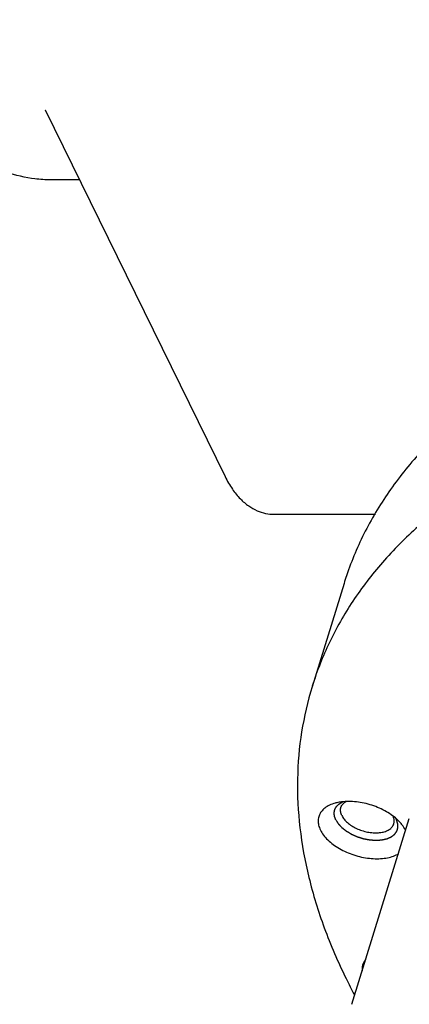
# Model space of a CAD drawing. Header units: millimetres. Extents: x 0 to 594, y 0 to 420.
# Tile 146 of 256: x 516 to 519, y 233 to 240. Entities that reach past the tile are written whole.
import ezdxf

# ---------------------------------------------------------------- set-up
doc = ezdxf.new("R2010")
doc.units = ezdxf.units.MM
doc.header["$LTSCALE"] = 32.67
doc.layers.get('0').update_dxf_attribs({"linetype": 'CONTINUOUS'})

msp = doc.modelspace()

# ---------------------------------------------------------------- linework, layer by layer
at = {"color": 7, "linetype": 'CONTINUOUS'}
for p, q in [((516.33104, 239.61527), (517.69729, 236.83114)), ((516.33122, 239.61491), (516.33111, 239.61513)), ((516.59182, 239.08386), (516.37423, 239.08386)), ((518.07049, 236.54591), (518.83897, 236.54591)), ((518.5996, 236.0205), (518.35754, 235.23717)), ((518.65938, 232.82694), (519.0951, 234.23693))]:
    msp.add_line(p, q, dxfattribs=at)
for points, knots in [([(516.37423, 239.08389), (516.33413, 239.08389), (516.21965, 239.09083), (516.03061, 239.13577), (515.81366, 239.23695), (515.60225, 239.38509), (515.3975, 239.57859), (515.20049, 239.81591), (515.01239, 240.09533), (514.8344, 240.41488), (514.66776, 240.77231), (514.51364, 241.16506), (514.37316, 241.5903), (514.24736, 242.04491), (514.13716, 242.5256), (514.04338, 243.02881), (513.96673, 243.55087), (513.90776, 244.08792), (513.86692, 244.636), (513.84452, 245.19107), (513.84071, 245.74905), (513.85554, 246.3058), (513.88888, 246.85723), (513.9405, 247.39927), (514.00999, 247.92791), (514.09686, 248.43927), (514.20045, 248.92959), (514.31999, 249.39526), (514.4546, 249.83287), (514.60328, 250.23923), (514.76495, 250.6114), (514.93845, 250.94671), (515.12257, 251.24275), (515.31609, 251.49747), (515.51781, 251.70905), (515.72663, 251.87589), (515.94146, 251.99643), (516.15821, 252.06809), (516.30415, 252.08385), (516.37424, 252.08386)], [0, 0, 0, 0, 0.0080714, 0.0230393, 0.0388889, 0.0560644, 0.0748821, 0.0955409, 0.1181439, 0.1427191, 0.1692364, 0.1976206, 0.2277602, 0.2595144, 0.2927183, 0.3271877, 0.3627223, 0.3991093, 0.436126, 0.4735427, 0.5111255, 0.5486383, 0.5858463, 0.6225177, 0.6584265, 0.6933556, 0.7270992, 0.7594661, 0.7902831, 0.819399, 0.8466895, 0.8720636, 0.8954714, 0.9169156, 0.9364664, 0.9542808, 0.970625, 0.9858911, 1, 1, 1, 1]), ([(532.67322, 233.80614), (532.60685, 233.94138), (532.4563, 234.21177), (532.18801, 234.60424), (531.87368, 234.99081), (531.51563, 235.36873), (531.1164, 235.73534), (530.67884, 236.08807), (530.20608, 236.4244), (529.70149, 236.74194), (529.1687, 237.03842), (528.61151, 237.31172), (528.03391, 237.55988), (527.44004, 237.78113), (526.83416, 237.97388), (526.22063, 238.13674), (525.60382, 238.26855), (524.98817, 238.36837), (524.37809, 238.43547), (523.77795, 238.46938), (523.19203, 238.46985), (522.62453, 238.43687), (522.07948, 238.37068), (521.56078, 238.27171), (521.0721, 238.14065), (520.61692, 237.97838), (520.19847, 237.78598), (519.81974, 237.56471), (519.4835, 237.31601), (519.19226, 237.04151), (518.94834, 236.74305), (518.75376, 236.42274), (518.64962, 236.17625), (518.60575, 236.04038), (518.59962, 236.02054)], [0, 0, 0, 0, 0.0272551, 0.0558884, 0.0859128, 0.117302, 0.1499961, 0.1839068, 0.2189215, 0.2549079, 0.2917168, 0.3291861, 0.3671436, 0.4054097, 0.4438005, 0.4821301, 0.5202136, 0.5578697, 0.5949232, 0.6312083, 0.666571, 0.7008729, 0.7339942, 0.7658378, 0.7963336, 0.8254432, 0.8531654, 0.8795418, 0.9046626, 0.9286707, 0.9517639, 0.9741918, 0.9962466, 1, 1, 1, 1]), ([(532.43115, 233.02282), (532.36657, 233.15441), (532.22055, 233.41752), (531.96118, 233.79985), (531.65806, 234.17673), (531.31328, 234.54561), (530.92918, 234.90405), (530.50836, 235.24964), (530.05367, 235.58006), (529.56819, 235.89307), (529.05522, 236.18655), (528.51824, 236.45852), (527.96089, 236.70712), (527.38697, 236.93067), (526.80038, 237.12765), (526.2051, 237.29672), (525.60518, 237.43673), (525.00471, 237.54672), (524.40776, 237.62595), (523.81839, 237.67388), (523.24059, 237.69019), (522.6783, 237.67475), (522.1353, 237.62767), (521.61528, 237.54925), (521.12173, 237.44001), (520.658, 237.30065), (520.22719, 237.13206), (519.83223, 236.93531), (519.4758, 236.71161), (519.16038, 236.46235), (518.88824, 236.1891), (518.66143, 235.89362), (518.48176, 235.57793), (518.39361, 235.3535), (518.35801, 235.23869), (518.35754, 235.23718)], [0, 0, 0, 0, 0.0265205, 0.0543469, 0.0834925, 0.1139352, 0.1456225, 0.1784756, 0.2123937, 0.2472574, 0.2829318, 0.3192698, 0.3561143, 0.3933013, 0.4306618, 0.4680247, 0.5052185, 0.5420744, 0.578428, 0.6141222, 0.6490095, 0.6829546, 0.7158377, 0.7475574, 0.7780343, 0.8072151, 0.8350769, 0.8616319, 0.8869327, 0.9110768, 0.9342103, 0.9565281, 0.9782706, 0.9997135, 1, 1, 1, 1]), ([(517.69729, 236.83114), (517.71334, 236.79844), (517.74734, 236.73868), (517.80782, 236.66341), (517.87203, 236.60834), (517.93759, 236.57161), (518.00378, 236.55053), (518.04852, 236.54591), (518.07049, 236.54591)], [0, 0, 0, 0, 0.2206009, 0.4148102, 0.581946, 0.72982, 0.8669169, 1, 1, 1, 1]), ([(518.35754, 235.23718), (518.32299, 235.12538), (518.26921, 234.8937), (518.23824, 234.53357), (518.25746, 234.16188), (518.32666, 233.78288), (518.44515, 233.39925), (518.55371, 233.1482), (518.61524, 233.02282)], [0, 0, 0, 0, 0.1536403, 0.3114818, 0.4734517, 0.6413035, 0.816463, 1, 1, 1, 1]), ([(518.54474, 234.35667), (518.54055, 234.35568), (518.52152, 234.3508), (518.4899, 234.33935), (518.45384, 234.31771), (518.42631, 234.29056), (518.40854, 234.25854), (518.40153, 234.2229), (518.40545, 234.1853), (518.41453, 234.16103), (518.42043, 234.14901)], [0, 0, 0, 0, 0.0452431, 0.2061561, 0.3515298, 0.4837429, 0.6077349, 0.7304896, 0.8593351, 1, 1, 1, 1]), ([(519.02347, 234.20875), (519.01887, 234.21378), (519.00172, 234.23139), (518.96831, 234.25939), (518.92091, 234.2902), (518.86821, 234.3168), (518.81177, 234.3384), (518.75329, 234.35437), (518.69449, 234.36422), (518.63712, 234.36766), (518.58719, 234.36483), (518.55692, 234.35954), (518.54474, 234.35667)], [0, 0, 0, 0, 0.0392273, 0.1413669, 0.2502827, 0.3641266, 0.480717, 0.5977003, 0.7126985, 0.8234568, 0.9279985, 1, 1, 1, 1]), ([(518.57607, 234.32067), (518.57766, 234.32581), (518.58346, 234.33896), (518.59689, 234.35439), (518.60896, 234.363), (518.61401, 234.36606)], [0, 0, 0, 0, 0.2662302, 0.7065446, 1, 1, 1, 1]), ([(518.58327, 234.25867), (518.57907, 234.26724), (518.57289, 234.28465), (518.57241, 234.3063), (518.57516, 234.31775), (518.57607, 234.32067)], [0, 0, 0, 0, 0.4493826, 0.8568864, 1, 1, 1, 1]), ([(518.58327, 234.25867), (518.58801, 234.249), (518.60079, 234.2298), (518.62627, 234.20407), (518.65809, 234.1807), (518.69493, 234.16066), (518.73524, 234.14478), (518.77731, 234.13374), (518.81935, 234.128), (518.8596, 234.1278), (518.89639, 234.13318), (518.92823, 234.14396), (518.95384, 234.15991), (518.96992, 234.17838), (518.97572, 234.19154), (518.97732, 234.19668)], [0, 0, 0, 0, 0.0696957, 0.1477589, 0.2332313, 0.3242425, 0.4183558, 0.5128498, 0.6049691, 0.6921732, 0.7724056, 0.8444185, 0.9081902, 0.9654055, 1, 1, 1, 1]), ([(518.97732, 234.19668), (518.97822, 234.19959), (518.98097, 234.21105), (518.98051, 234.23162), (518.97501, 234.24808), (518.97147, 234.25581)], [0, 0, 0, 0, 0.1505969, 0.5794085, 1, 1, 1, 1]), ([(519.06517, 234.14901), (519.05864, 234.16231), (519.04553, 234.18302), (519.02989, 234.20172), (519.02347, 234.20875)], [0, 0, 0, 0, 0.6089538, 1, 1, 1, 1]), ([(518.42043, 234.14901), (518.42696, 234.1357), (518.44375, 234.1092), (518.47657, 234.07275), (518.51729, 234.03863), (518.5647, 234.00782), (518.6174, 233.98122), (518.67383, 233.95961), (518.73232, 233.94365), (518.79111, 233.9338), (518.84848, 233.93035), (518.90272, 233.93342), (518.95227, 233.94294), (518.98868, 233.95612), (519.00789, 233.96641), (519.01339, 233.96971)], [0, 0, 0, 0, 0.0661591, 0.1390521, 0.2182284, 0.3026575, 0.3909067, 0.481285, 0.5719678, 0.6611119, 0.7469692, 0.8280075, 0.9030466, 0.9714233, 1, 1, 1, 1]), ([(518.76393, 233.1674), (518.76265, 233.16585), (518.75406, 233.15498), (518.7415, 233.13235), (518.73582, 233.10348), (518.73616, 233.08625), (518.7366, 233.08078)], [0, 0, 0, 0, 0.0648227, 0.4459613, 0.8232962, 1, 1, 1, 1])]:
    msp.add_open_spline(points, degree=3, knots=knots, dxfattribs=at)
at = {"color": 2, "linetype": 'CONTINUOUS'}
for points, knots in [([(518.53674, 234.22734, 38.36839), (518.53613, 234.22906, 38.37048), (518.53489, 234.2325, 38.37467), (518.53335, 234.2368, 38.3799), (518.53212, 234.24024, 38.38408), (518.53119, 234.24282, 38.38722), (518.53027, 234.2454, 38.39036), (518.52934, 234.24798, 38.3935), (518.52857, 234.25013, 38.39612), (518.52803, 234.25163, 38.39795), (518.52773, 234.25249, 38.39899), (518.52749, 234.25314, 38.39978), (518.5273, 234.25368, 38.40043), (518.52715, 234.25411, 38.40096), (518.52705, 234.25438, 38.40128), (518.52697, 234.25459, 38.40154), (518.52693, 234.25472, 38.40171), (518.52688, 234.25483, 38.40184), (518.52687, 234.25494, 38.40197), (518.52686, 234.25512, 38.40222), (518.52683, 234.25538, 38.40256), (518.5268, 234.2558, 38.40312), (518.52675, 234.25632, 38.40381), (518.52668, 234.25715, 38.40492), (518.52659, 234.25819, 38.40631), (518.52649, 234.25944, 38.40797), (518.52634, 234.26111, 38.41019), (518.52617, 234.26319, 38.41296), (518.52595, 234.26569, 38.41629), (518.52574, 234.26818, 38.41962), (518.52553, 234.27068, 38.42295), (518.52531, 234.27318, 38.42628), (518.52514, 234.27526, 38.42905), (518.52499, 234.27693, 38.43127), (518.52489, 234.27818, 38.43293), (518.5248, 234.27922, 38.43432), (518.52473, 234.28005, 38.43543), (518.52468, 234.28057, 38.43612), (518.52465, 234.28099, 38.43668), (518.52463, 234.28125, 38.43702), (518.52461, 234.28143, 38.43727), (518.5246, 234.28153, 38.43741), (518.52463, 234.28163, 38.43755), (518.52465, 234.28175, 38.43773), (518.5247, 234.28195, 38.43801), (518.52475, 234.28219, 38.43837), (518.52483, 234.28258, 38.43893), (518.52494, 234.28307, 38.43964), (518.52507, 234.28365, 38.4405), (518.52523, 234.28443, 38.44164), (518.52553, 234.2858, 38.44363), (518.52595, 234.28774, 38.44647), (518.52645, 234.29008, 38.44988), (518.52696, 234.29242, 38.45329), (518.52746, 234.29476, 38.45671), (518.52797, 234.29709, 38.46012), (518.52839, 234.29904, 38.46296), (518.52873, 234.3006, 38.46524), (518.52898, 234.30177, 38.46694), (518.52923, 234.30294, 38.46865), (518.52944, 234.30391, 38.47007), (518.52961, 234.30469, 38.47121), (518.52972, 234.30518, 38.47192), (518.5298, 234.30557, 38.47249), (518.52986, 234.30586, 38.47291), (518.52992, 234.30611, 38.47327), (518.52995, 234.30628, 38.47352), (518.52998, 234.30637, 38.47366), (518.52998, 234.30645, 38.47377), (518.53003, 234.30651, 38.47387), (518.53008, 234.3066, 38.47401), (518.53017, 234.30675, 38.47426), (518.53029, 234.30697, 38.47461), (518.53044, 234.30724, 38.47504), (518.53064, 234.30759, 38.4756), (518.5309, 234.30802, 38.47631), (518.5313, 234.30873, 38.47744), (518.5318, 234.3096, 38.47885), (518.5324, 234.31065, 38.48054), (518.53301, 234.3117, 38.48224), (518.53381, 234.31311, 38.4845), (518.53482, 234.31486, 38.48732), (518.53603, 234.31696, 38.49071), (518.53723, 234.31907, 38.4941), (518.53844, 234.32117, 38.49748), (518.53965, 234.32327, 38.50087), (518.54066, 234.32503, 38.5037), (518.54136, 234.32625, 38.50567), (518.54176, 234.32695, 38.5068), (518.54206, 234.32748, 38.50765), (518.54232, 234.32792, 38.50836), (518.54252, 234.32827, 38.50892), (518.54264, 234.32849, 38.50927), (518.54274, 234.32866, 38.50956), (518.54281, 234.32877, 38.50973), (518.54285, 234.32886, 38.50987), (518.54293, 234.32894, 38.51001), (518.54307, 234.32907, 38.51025), (518.54326, 234.32926, 38.51059), (518.54357, 234.32956, 38.51113), (518.54396, 234.32993, 38.51181), (518.54458, 234.33054, 38.51289), (518.54536, 234.33129, 38.51425), (518.5463, 234.33219, 38.51588), (518.54755, 234.33339, 38.51805), (518.54911, 234.33489, 38.52077), (518.55098, 234.33669, 38.52402), (518.55285, 234.3385, 38.52728), (518.55472, 234.3403, 38.53054), (518.55659, 234.3421, 38.5338), (518.55815, 234.3436, 38.53651), (518.5594, 234.34481, 38.53868), (518.56034, 234.34571, 38.54031), (518.56112, 234.34646, 38.54167), (518.56174, 234.34706, 38.54275), (518.56213, 234.34743, 38.54343), (518.56244, 234.34774, 38.54398), (518.56264, 234.34792, 38.54431), (518.56277, 234.34806, 38.54455), (518.56286, 234.34813, 38.54469), (518.56297, 234.34819, 38.54481), (518.5631, 234.34826, 38.54498), (518.56331, 234.34839, 38.54523), (518.56357, 234.34854, 38.54555), (518.56399, 234.34878, 38.54607), (518.56452, 234.34909, 38.54671), (518.56515, 234.34946, 38.54748), (518.566, 234.34995, 38.54851), (518.56748, 234.35081, 38.55031), (518.56959, 234.35203, 38.55288), (518.57212, 234.3535, 38.55596), (518.57466, 234.35497, 38.55904), (518.57719, 234.35644, 38.56212), (518.58057, 234.3584, 38.56623), (518.58479, 234.36085, 38.57137), (518.58817, 234.36281, 38.57548), (518.58986, 234.36379, 38.57754)], [0, 0, 0, 0, 0.03125, 0.0625, 0.078125, 0.09375, 0.109375, 0.125, 0.140625, 0.1484375, 0.1523438, 0.15625, 0.1601562, 0.1621094, 0.1640625, 0.1650391, 0.1660156, 0.1665039, 0.1669922, 0.1679688, 0.1699219, 0.171875, 0.1757812, 0.1796875, 0.1875, 0.1953125, 0.203125, 0.21875, 0.234375, 0.25, 0.265625, 0.28125, 0.296875, 0.3046875, 0.3125, 0.3203125, 0.3242188, 0.328125, 0.3300781, 0.3320312, 0.3330078, 0.3334961, 0.3339844, 0.3349609, 0.3359375, 0.3378906, 0.3398438, 0.34375, 0.3476562, 0.3515625, 0.359375, 0.375, 0.390625, 0.40625, 0.421875, 0.4375, 0.453125, 0.4609375, 0.46875, 0.4765625, 0.484375, 0.4882812, 0.4921875, 0.4941406, 0.4960938, 0.4980469, 0.4990234, 0.4995117, 0.5, 0.5004883, 0.5009766, 0.5019531, 0.5039062, 0.5058594, 0.5078125, 0.5117188, 0.515625, 0.5234375, 0.53125, 0.5390625, 0.546875, 0.5625, 0.578125, 0.59375, 0.609375, 0.625, 0.640625, 0.6484375, 0.6523438, 0.65625, 0.6601562, 0.6621094, 0.6640625, 0.6650391, 0.6660156, 0.6665039, 0.6669922, 0.6679688, 0.6699219, 0.671875, 0.6757812, 0.6796875, 0.6875, 0.6953125, 0.703125, 0.71875, 0.734375, 0.75, 0.765625, 0.78125, 0.796875, 0.8046875, 0.8125, 0.8203125, 0.8242188, 0.828125, 0.8300781, 0.8320312, 0.8330078, 0.8334961, 0.8339844, 0.8349609, 0.8359375, 0.8378906, 0.8398438, 0.84375, 0.8476562, 0.8515625, 0.859375, 0.875, 0.890625, 0.90625, 0.921875, 0.9375, 0.96875, 1, 1, 1, 1]), ([(518.53674, 234.22734, 38.36839), (518.53834, 234.22482, 38.36563), (518.54074, 234.22105, 38.36148), (518.54394, 234.21602, 38.35595), (518.54634, 234.21225, 38.3518), (518.54834, 234.2091, 38.34834), (518.54994, 234.20659, 38.34558), (518.55114, 234.2047, 38.34351), (518.55214, 234.20313, 38.34178), (518.55294, 234.20187, 38.3404), (518.55354, 234.20093, 38.33936), (518.55414, 234.19999, 38.33832), (518.55464, 234.1992, 38.33746), (518.55504, 234.19857, 38.33677), (518.55529, 234.19818, 38.33633), (518.55549, 234.19786, 38.33599), (518.55564, 234.19763, 38.33573), (518.55576, 234.19743, 38.33551), (518.55587, 234.19727, 38.33534), (518.55593, 234.19715, 38.33521), (518.55605, 234.19704, 38.3351), (518.55619, 234.19689, 38.33495), (518.55637, 234.1967, 38.33477), (518.55658, 234.19647, 38.33455), (518.55686, 234.19617, 38.33426), (518.55722, 234.19579, 38.33389), (518.55779, 234.19519, 38.3333), (518.55849, 234.19443, 38.33257), (518.55935, 234.19353, 38.33168), (518.5602, 234.19262, 38.3308), (518.56133, 234.19141, 38.32963), (518.56275, 234.1899, 38.32816), (518.56445, 234.18808, 38.3264), (518.56672, 234.18566, 38.32404), (518.56956, 234.18264, 38.32111), (518.5724, 234.17961, 38.31817), (518.57467, 234.17719, 38.31582), (518.57637, 234.17538, 38.31405), (518.57779, 234.17387, 38.31259), (518.57892, 234.17266, 38.31141), (518.57977, 234.17175, 38.31053), (518.58062, 234.17084, 38.30965), (518.58133, 234.17009, 38.30891), (518.5819, 234.16948, 38.30832), (518.58226, 234.1691, 38.30796), (518.58254, 234.1688, 38.30766), (518.58275, 234.16857, 38.30744), (518.58293, 234.16838, 38.30726), (518.58307, 234.16823, 38.30711), (518.58317, 234.16812, 38.307), (518.58331, 234.16802, 38.30692), (518.58349, 234.16788, 38.3068), (518.58371, 234.1677, 38.30666), (518.58398, 234.16749, 38.30648), (518.58434, 234.16721, 38.30625), (518.58478, 234.16687, 38.30596), (518.5855, 234.16631, 38.3055), (518.58639, 234.16561, 38.30492), (518.58746, 234.16477, 38.30423), (518.58853, 234.16394, 38.30354), (518.58995, 234.16282, 38.30262), (518.59174, 234.16143, 38.30146), (518.59388, 234.15975, 38.30008), (518.59673, 234.15752, 38.29823), (518.6003, 234.15473, 38.29592), (518.60386, 234.15194, 38.29361), (518.60672, 234.14971, 38.29177), (518.60886, 234.14804, 38.29038), (518.61064, 234.14664, 38.28923), (518.61207, 234.14553, 38.2883), (518.61314, 234.14469, 38.28761), (518.61421, 234.14385, 38.28692), (518.6151, 234.14315, 38.28634), (518.61581, 234.1426, 38.28588), (518.61626, 234.14225, 38.28559), (518.61662, 234.14197, 38.28536), (518.61688, 234.14176, 38.28519), (518.61711, 234.14159, 38.28504), (518.61726, 234.14146, 38.28494), (518.61735, 234.14139, 38.28488), (518.61741, 234.14134, 38.28484), (518.6175, 234.1413, 38.28481), (518.6176, 234.14123, 38.28477), (518.61779, 234.14112, 38.2847), (518.61805, 234.14097, 38.2846), (518.61837, 234.14078, 38.28448), (518.6188, 234.14053, 38.28432), (518.61933, 234.14022, 38.28411), (518.62017, 234.13972, 38.28379), (518.62123, 234.1391, 38.28339), (518.6225, 234.13836, 38.28291), (518.62378, 234.13761, 38.28242), (518.62547, 234.13661, 38.28178), (518.62759, 234.13537, 38.28097), (518.63013, 234.13388, 38.28), (518.63353, 234.13189, 38.27871), (518.63776, 234.1294, 38.2771), (518.642, 234.12691, 38.27549), (518.64539, 234.12492, 38.2742), (518.64794, 234.12343, 38.27323), (518.65006, 234.12218, 38.27243), (518.65175, 234.12119, 38.27178), (518.65302, 234.12044, 38.2713), (518.6543, 234.11969, 38.27081), (518.65536, 234.11907, 38.27041), (518.6562, 234.11857, 38.27009), (518.65673, 234.11826, 38.26989), (518.65716, 234.11801, 38.26973), (518.65747, 234.11783, 38.2696), (518.65774, 234.11767, 38.2695), (518.65792, 234.11756, 38.26943), (518.65803, 234.1175, 38.26939), (518.65811, 234.11745, 38.26936), (518.6582, 234.11742, 38.26935), (518.65831, 234.11737, 38.26933), (518.65851, 234.11728, 38.26929), (518.6588, 234.11715, 38.26924), (518.65915, 234.117, 38.26918), (518.65961, 234.1168, 38.2691), (518.66018, 234.11655, 38.269), (518.6611, 234.11615, 38.26884), (518.66225, 234.11565, 38.26864), (518.66363, 234.11505, 38.2684), (518.66501, 234.11445, 38.26817), (518.66685, 234.11364, 38.26785), (518.66915, 234.11264, 38.26745), (518.67191, 234.11144, 38.26697), (518.6756, 234.10983, 38.26633), (518.6802, 234.10783, 38.26553), (518.6848, 234.10582, 38.26473), (518.68848, 234.10422, 38.2641), (518.69124, 234.10302, 38.26362), (518.69354, 234.10201, 38.26322), (518.69538, 234.10121, 38.2629), (518.69676, 234.10061, 38.26266), (518.69814, 234.10001, 38.26242), (518.69929, 234.09951, 38.26222), (518.70021, 234.09911, 38.26206), (518.70079, 234.09885, 38.26196), (518.70125, 234.09865, 38.26188), (518.70159, 234.0985, 38.26182), (518.70188, 234.09838, 38.26177), (518.70211, 234.09828, 38.26173), (518.70228, 234.0982, 38.26169), (518.70247, 234.09815, 38.2617), (518.70271, 234.09807, 38.2617), (518.70301, 234.09798, 38.2617), (518.70338, 234.09787, 38.2617), (518.70386, 234.09772, 38.2617), (518.70447, 234.09753, 38.26171), (518.70544, 234.09723, 38.26171), (518.70666, 234.09686, 38.26171), (518.70811, 234.09641, 38.26171), (518.70957, 234.09596, 38.26172), (518.71151, 234.09537, 38.26172), (518.71394, 234.09462, 38.26173), (518.71686, 234.09372, 38.26174), (518.72075, 234.09253, 38.26174), (518.7256, 234.09104, 38.26176), (518.73046, 234.08954, 38.26177), (518.73435, 234.08835, 38.26178), (518.73726, 234.08745, 38.26178), (518.73969, 234.08671, 38.26179), (518.74164, 234.08611, 38.26179), (518.74309, 234.08566, 38.2618), (518.74455, 234.08521, 38.2618), (518.74577, 234.08484, 38.2618), (518.74674, 234.08454, 38.26181), (518.74734, 234.08436, 38.26181), (518.74783, 234.08421, 38.26181), (518.74819, 234.0841, 38.26181), (518.7485, 234.084, 38.26181), (518.74874, 234.08393, 38.26181), (518.74892, 234.08386, 38.2618), (518.74911, 234.08384, 38.26184), (518.74935, 234.08379, 38.26188), (518.74966, 234.08373, 38.26193), (518.75003, 234.08366, 38.262), (518.75053, 234.08357, 38.26208), (518.75114, 234.08346, 38.26218), (518.75213, 234.08327, 38.26234), (518.75336, 234.08304, 38.26255), (518.75484, 234.08276, 38.2628), (518.75632, 234.08249, 38.26304), (518.75829, 234.08212, 38.26337), (518.76076, 234.08165, 38.26378), (518.76371, 234.0811, 38.26427), (518.76766, 234.08036, 38.26493), (518.77259, 234.07944, 38.26575), (518.77752, 234.07851, 38.26657), (518.78146, 234.07777, 38.26723), (518.78442, 234.07722, 38.26772), (518.78688, 234.07676, 38.26813), (518.78886, 234.07639, 38.26846), (518.79033, 234.07611, 38.2687), (518.79181, 234.07583, 38.26895), (518.79305, 234.0756, 38.26916), (518.79403, 234.07542, 38.26932), (518.79465, 234.0753, 38.26942), (518.79514, 234.07521, 38.2695), (518.79551, 234.07514, 38.26957), (518.79582, 234.07508, 38.26962), (518.79604, 234.07504, 38.26965), (518.79616, 234.07502, 38.26967), (518.79625, 234.075, 38.26968), (518.79634, 234.075, 38.26972), (518.79647, 234.07499, 38.26976), (518.79668, 234.07498, 38.26983), (518.79699, 234.07496, 38.26993), (518.79735, 234.07493, 38.27006), (518.79784, 234.0749, 38.27022), (518.79845, 234.07486, 38.27042), (518.79943, 234.0748, 38.27075), (518.80066, 234.07472, 38.27116), (518.80213, 234.07462, 38.27165), (518.8036, 234.07452, 38.27214), (518.80556, 234.0744, 38.27279), (518.80801, 234.07424, 38.27361), (518.81094, 234.07405, 38.27459), (518.81486, 234.07379, 38.2759), (518.81976, 234.07347, 38.27753), (518.82466, 234.07315, 38.27916), (518.82858, 234.0729, 38.28047), (518.83151, 234.0727, 38.28145), (518.83396, 234.07254, 38.28227), (518.83592, 234.07242, 38.28292), (518.83739, 234.07232, 38.28341), (518.83886, 234.07222, 38.2839), (518.84009, 234.07215, 38.28431), (518.84107, 234.07208, 38.28464), (518.84168, 234.07204, 38.28484), (518.84217, 234.07201, 38.28501), (518.84253, 234.07199, 38.28513), (518.84284, 234.07197, 38.28523), (518.84306, 234.07195, 38.2853), (518.84318, 234.07194, 38.28534), (518.84327, 234.07193, 38.28537), (518.84335, 234.07194, 38.28542), (518.84347, 234.07195, 38.28547), (518.84366, 234.07196, 38.28558), (518.84395, 234.07198, 38.28572), (518.84428, 234.07201, 38.2859), (518.84473, 234.07204, 38.28613), (518.8453, 234.07208, 38.28642), (518.8462, 234.07214, 38.28689), (518.84733, 234.07221, 38.28747), (518.84868, 234.07231, 38.28817), (518.85003, 234.0724, 38.28886), (518.85183, 234.07252, 38.2898), (518.85409, 234.07268, 38.29096), (518.85679, 234.07286, 38.29236), (518.8604, 234.07311, 38.29422), (518.86491, 234.07342, 38.29655), (518.86941, 234.07373, 38.29887), (518.87302, 234.07397, 38.30073), (518.87572, 234.07416, 38.30213), (518.87798, 234.07431, 38.3033), (518.87978, 234.07443, 38.30423), (518.88113, 234.07453, 38.30492), (518.88249, 234.07462, 38.30562), (518.88361, 234.0747, 38.3062), (518.88451, 234.07476, 38.30667), (518.88508, 234.0748, 38.30696), (518.88553, 234.07483, 38.30719), (518.88587, 234.07485, 38.30737), (518.88615, 234.07487, 38.30751), (518.88637, 234.07489, 38.30763), (518.88655, 234.07489, 38.30771), (518.88669, 234.07493, 38.30783), (518.8869, 234.07498, 38.30798), (518.88715, 234.07503, 38.30816), (518.88745, 234.0751, 38.30838), (518.88785, 234.07519, 38.30868), (518.88836, 234.07531, 38.30905), (518.88916, 234.07549, 38.30964), (518.89017, 234.07572, 38.31038), (518.89138, 234.07599, 38.31126), (518.89259, 234.07627, 38.31215), (518.89421, 234.07663, 38.31333), (518.89622, 234.07709, 38.31481), (518.89864, 234.07764, 38.31658), (518.90187, 234.07837, 38.31894), (518.9059, 234.07928, 38.3219), (518.90994, 234.08019, 38.32485), (518.91316, 234.08092, 38.32722), (518.91558, 234.08147, 38.32899), (518.9176, 234.08193, 38.33047), (518.91921, 234.08229, 38.33165), (518.92042, 234.08257, 38.33254), (518.92163, 234.08284, 38.33342), (518.92264, 234.08307, 38.33416), (518.92345, 234.08325, 38.33475), (518.92395, 234.08337, 38.33512), (518.92435, 234.08346, 38.33542), (518.92466, 234.08353, 38.33564), (518.92491, 234.08358, 38.33582), (518.92511, 234.08363, 38.33597), (518.92527, 234.08366, 38.33608), (518.92539, 234.08372, 38.33621), (518.92556, 234.08379, 38.33638), (518.92577, 234.08389, 38.3366), (518.92603, 234.084, 38.33686), (518.92637, 234.08415, 38.33721), (518.92679, 234.08433, 38.33764), (518.92748, 234.08463, 38.33834), (518.92833, 234.085, 38.3392), (518.92935, 234.08544, 38.34024), (518.93037, 234.08589, 38.34129), (518.93173, 234.08648, 38.34267), (518.93344, 234.08722, 38.34441), (518.93548, 234.08811, 38.34649), (518.9382, 234.0893, 38.34926), (518.94161, 234.09078, 38.35273), (518.94501, 234.09227, 38.3562), (518.94774, 234.09345, 38.35898), (518.94978, 234.09434, 38.36106), (518.95148, 234.09508, 38.36279), (518.95285, 234.09568, 38.36418), (518.95387, 234.09612, 38.36522), (518.95489, 234.09657, 38.36626), (518.95574, 234.09694, 38.36713), (518.95642, 234.09723, 38.36782), (518.95685, 234.09742, 38.36826), (518.95719, 234.09757, 38.3686), (518.95744, 234.09768, 38.36886), (518.95766, 234.09777, 38.36908), (518.95781, 234.09784, 38.36923), (518.95789, 234.09787, 38.36932), (518.95796, 234.0979, 38.36938), (518.958, 234.09794, 38.36946), (518.95807, 234.09799, 38.36956), (518.95819, 234.09808, 38.36973), (518.95836, 234.09821, 38.36997), (518.95856, 234.09836, 38.37027), (518.95883, 234.09856, 38.37066), (518.95916, 234.09882, 38.37115), (518.9597, 234.09923, 38.37193), (518.96037, 234.09973, 38.37291), (518.96118, 234.10035, 38.37409), (518.96199, 234.10096, 38.37527), (518.96306, 234.10177, 38.37684), (518.9644, 234.10279, 38.3788), (518.96602, 234.10401, 38.38115), (518.96817, 234.10564, 38.38429), (518.97085, 234.10768, 38.38821), (518.97354, 234.10971, 38.39214), (518.97569, 234.11134, 38.39527), (518.9773, 234.11257, 38.39763), (518.97865, 234.11358, 38.39959), (518.97972, 234.1144, 38.40116), (518.98053, 234.11501, 38.40234), (518.98134, 234.11562, 38.40351), (518.98201, 234.11613, 38.40449), (518.98255, 234.11654, 38.40528), (518.98288, 234.11679, 38.40577), (518.98315, 234.117, 38.40616), (518.98335, 234.11715, 38.40645), (518.98352, 234.11728, 38.4067), (518.98364, 234.11736, 38.40687), (518.9837, 234.11742, 38.40697), (518.98376, 234.11745, 38.40704), (518.98379, 234.1175, 38.40712), (518.98383, 234.11756, 38.40722), (518.98391, 234.11767, 38.4074), (518.98402, 234.11782, 38.40766), (518.98415, 234.118, 38.40796), (518.98433, 234.11825, 38.40837), (518.98455, 234.11855, 38.40888), (518.98491, 234.11904, 38.4097), (518.98535, 234.11965, 38.41072), (518.98588, 234.12038, 38.41195), (518.98641, 234.12112, 38.41318), (518.98712, 234.12209, 38.41481), (518.98801, 234.12331, 38.41686), (518.98907, 234.12478, 38.41931), (518.99049, 234.12673, 38.42258), (518.99227, 234.12917, 38.42667), (518.99404, 234.13161, 38.43076), (518.99546, 234.13357, 38.43404), (518.99652, 234.13503, 38.43649), (518.99741, 234.13625, 38.43853), (518.99812, 234.13723, 38.44017), (518.99865, 234.13796, 38.4414), (518.99918, 234.13869, 38.44262), (518.99963, 234.1393, 38.44365), (518.99998, 234.13979, 38.44446), (519.0002, 234.1401, 38.44498), (519.00038, 234.14034, 38.44538), (519.00051, 234.14052, 38.44569), (519.00063, 234.14068, 38.44595), (519.00071, 234.1408, 38.44615), (519.00079, 234.14089, 38.4463), (519.00081, 234.141, 38.44646), (519.00085, 234.14113, 38.44667), (519.00091, 234.14131, 38.44693), (519.00097, 234.14152, 38.44724), (519.00105, 234.1418, 38.44766), (519.00116, 234.14214, 38.44818), (519.00133, 234.1427, 38.44901), (519.00154, 234.1434, 38.45006), (519.00179, 234.14423, 38.45131), (519.00205, 234.14507, 38.45256), (519.00239, 234.14618, 38.45422), (519.00281, 234.14757, 38.45631), (519.00332, 234.14924, 38.45881), (519.00399, 234.15147, 38.46214), (519.00484, 234.15425, 38.46631), (519.00568, 234.15704, 38.47047), (519.00636, 234.15927, 38.47381), (519.00687, 234.16094, 38.47631), (519.00729, 234.16233, 38.47839), (519.00763, 234.16344, 38.48006), (519.00788, 234.16428, 38.48131), (519.00814, 234.16511, 38.48256), (519.00835, 234.16581, 38.4836), (519.00852, 234.16637, 38.48443), (519.00862, 234.16671, 38.48495), (519.00871, 234.16699, 38.48537), (519.00877, 234.1672, 38.48568), (519.00883, 234.16738, 38.48594), (519.00886, 234.16752, 38.48615), (519.00891, 234.16762, 38.48631), (519.00889, 234.16773, 38.48646), (519.00889, 234.16788, 38.48667), (519.00888, 234.16807, 38.48692), (519.00887, 234.1683, 38.48723), (519.00886, 234.1686, 38.48764), (519.00885, 234.16898, 38.48815), (519.00882, 234.16958, 38.48896), (519.0088, 234.17034, 38.48998), (519.00876, 234.17125, 38.49121), (519.00873, 234.17215, 38.49244), (519.00868, 234.17336, 38.49407), (519.00862, 234.17487, 38.49611), (519.00856, 234.17668, 38.49856), (519.00847, 234.1791, 38.50183), (519.00835, 234.18212, 38.50592), (519.00824, 234.18514, 38.51), (519.00815, 234.18756, 38.51327), (519.00808, 234.18937, 38.51572), (519.00802, 234.19088, 38.51777), (519.00798, 234.19209, 38.5194), (519.00794, 234.193, 38.52063), (519.00791, 234.1939, 38.52185), (519.00788, 234.19466, 38.52287), (519.00786, 234.19526, 38.52369), (519.00784, 234.19564, 38.5242), (519.00783, 234.19594, 38.52461), (519.00782, 234.19617, 38.52491), (519.00781, 234.19636, 38.52517), (519.00781, 234.19649, 38.52535), (519.00781, 234.19657, 38.52545), (519.00781, 234.19662, 38.52553), (519.00778, 234.19668, 38.5256), (519.00776, 234.19676, 38.5257), (519.00771, 234.1969, 38.52587), (519.00764, 234.1971, 38.52611), (519.00756, 234.19734, 38.52641), (519.00745, 234.19766, 38.5268), (519.00731, 234.19806, 38.52729), (519.00709, 234.1987, 38.52807), (519.00682, 234.1995, 38.52905), (519.00649, 234.20046, 38.53022), (519.00616, 234.20142, 38.5314), (519.00572, 234.2027, 38.53296), (519.00517, 234.2043, 38.53492), (519.00451, 234.20622, 38.53727), (519.00364, 234.20878, 38.5404), (519.00254, 234.21198, 38.54431), (519.00122, 234.21582, 38.54901), (518.99947, 234.22094, 38.55527), (518.99815, 234.22478, 38.55997), (518.99727, 234.22734, 38.5631)], [0, 0, 0, 0, 0.015625, 0.0234375, 0.03125, 0.0390625, 0.0429688, 0.046875, 0.0507812, 0.0527344, 0.0546875, 0.0566406, 0.0585938, 0.0595703, 0.0605469, 0.0610352, 0.0615234, 0.0620117, 0.0622559, 0.0625, 0.0627441, 0.0629883, 0.0634766, 0.0639648, 0.0644531, 0.0654297, 0.0664062, 0.0683594, 0.0703125, 0.0722656, 0.0742188, 0.078125, 0.0820312, 0.0859375, 0.09375, 0.1015625, 0.1054688, 0.109375, 0.1132812, 0.1152344, 0.1171875, 0.1191406, 0.1210938, 0.1220703, 0.1230469, 0.1235352, 0.1240234, 0.1245117, 0.1247559, 0.125, 0.1252441, 0.1254883, 0.1259766, 0.1264648, 0.1269531, 0.1279297, 0.1289062, 0.1308594, 0.1328125, 0.1347656, 0.1367188, 0.140625, 0.1445312, 0.1484375, 0.15625, 0.1640625, 0.1679688, 0.171875, 0.1757812, 0.1777344, 0.1796875, 0.1816406, 0.1835938, 0.1845703, 0.1855469, 0.1860352, 0.1865234, 0.1870117, 0.1872559, 0.1873779, 0.1875, 0.1876221, 0.1877441, 0.1879883, 0.1884766, 0.1889648, 0.1894531, 0.1904297, 0.1914062, 0.1933594, 0.1953125, 0.1972656, 0.1992188, 0.203125, 0.2070312, 0.2109375, 0.21875, 0.2265625, 0.2304688, 0.234375, 0.2382812, 0.2402344, 0.2421875, 0.2441406, 0.2460938, 0.2470703, 0.2480469, 0.2485352, 0.2490234, 0.2495117, 0.2497559, 0.2498779, 0.25, 0.2501221, 0.2502441, 0.2504883, 0.2509766, 0.2514648, 0.2519531, 0.2529297, 0.2539062, 0.2558594, 0.2578125, 0.2597656, 0.2617188, 0.265625, 0.2695312, 0.2734375, 0.28125, 0.2890625, 0.2929688, 0.296875, 0.3007812, 0.3027344, 0.3046875, 0.3066406, 0.3085938, 0.3095703, 0.3105469, 0.3110352, 0.3115234, 0.3120117, 0.3122559, 0.3125, 0.3127441, 0.3129883, 0.3134766, 0.3139648, 0.3144531, 0.3154297, 0.3164062, 0.3183594, 0.3203125, 0.3222656, 0.3242188, 0.328125, 0.3320312, 0.3359375, 0.34375, 0.3515625, 0.3554688, 0.359375, 0.3632812, 0.3652344, 0.3671875, 0.3691406, 0.3710938, 0.3720703, 0.3730469, 0.3735352, 0.3740234, 0.3745117, 0.3747559, 0.375, 0.3752441, 0.3754883, 0.3759766, 0.3764648, 0.3769531, 0.3779297, 0.3789062, 0.3808594, 0.3828125, 0.3847656, 0.3867188, 0.390625, 0.3945312, 0.3984375, 0.40625, 0.4140625, 0.4179688, 0.421875, 0.4257812, 0.4277344, 0.4296875, 0.4316406, 0.4335938, 0.4345703, 0.4355469, 0.4360352, 0.4365234, 0.4370117, 0.4372559, 0.4373779, 0.4375, 0.4376221, 0.4377441, 0.4379883, 0.4384766, 0.4389648, 0.4394531, 0.4404297, 0.4414062, 0.4433594, 0.4453125, 0.4472656, 0.4492188, 0.453125, 0.4570312, 0.4609375, 0.46875, 0.4765625, 0.4804688, 0.484375, 0.4882812, 0.4902344, 0.4921875, 0.4941406, 0.4960938, 0.4970703, 0.4980469, 0.4985352, 0.4990234, 0.4995117, 0.4997559, 0.4998779, 0.5, 0.5001221, 0.5002441, 0.5004883, 0.5009766, 0.5014648, 0.5019531, 0.5029297, 0.5039062, 0.5058594, 0.5078125, 0.5097656, 0.5117188, 0.515625, 0.5195312, 0.5234375, 0.53125, 0.5390625, 0.5429688, 0.546875, 0.5507812, 0.5527344, 0.5546875, 0.5566406, 0.5585938, 0.5595703, 0.5605469, 0.5610352, 0.5615234, 0.5620117, 0.5622559, 0.5625, 0.5627441, 0.5629883, 0.5634766, 0.5639648, 0.5644531, 0.5654297, 0.5664062, 0.5683594, 0.5703125, 0.5722656, 0.5742188, 0.578125, 0.5820312, 0.5859375, 0.59375, 0.6015625, 0.6054688, 0.609375, 0.6132812, 0.6152344, 0.6171875, 0.6191406, 0.6210938, 0.6220703, 0.6230469, 0.6235352, 0.6240234, 0.6245117, 0.6247559, 0.625, 0.6252441, 0.6254883, 0.6259766, 0.6264648, 0.6269531, 0.6279297, 0.6289062, 0.6308594, 0.6328125, 0.6347656, 0.6367188, 0.640625, 0.6445312, 0.6484375, 0.65625, 0.6640625, 0.6679688, 0.671875, 0.6757812, 0.6777344, 0.6796875, 0.6816406, 0.6835938, 0.6845703, 0.6855469, 0.6860352, 0.6865234, 0.6870117, 0.6872559, 0.6873779, 0.6875, 0.6876221, 0.6877441, 0.6879883, 0.6884766, 0.6889648, 0.6894531, 0.6904297, 0.6914062, 0.6933594, 0.6953125, 0.6972656, 0.6992188, 0.703125, 0.7070312, 0.7109375, 0.71875, 0.7265625, 0.7304688, 0.734375, 0.7382812, 0.7402344, 0.7421875, 0.7441406, 0.7460938, 0.7470703, 0.7480469, 0.7485352, 0.7490234, 0.7495117, 0.7497559, 0.7498779, 0.75, 0.7501221, 0.7502441, 0.7504883, 0.7509766, 0.7514648, 0.7519531, 0.7529297, 0.7539062, 0.7558594, 0.7578125, 0.7597656, 0.7617188, 0.765625, 0.7695312, 0.7734375, 0.78125, 0.7890625, 0.7929688, 0.796875, 0.8007812, 0.8027344, 0.8046875, 0.8066406, 0.8085938, 0.8095703, 0.8105469, 0.8110352, 0.8115234, 0.8120117, 0.8122559, 0.8125, 0.8127441, 0.8129883, 0.8134766, 0.8139648, 0.8144531, 0.8154297, 0.8164062, 0.8183594, 0.8203125, 0.8222656, 0.8242188, 0.828125, 0.8320312, 0.8359375, 0.84375, 0.8515625, 0.8554688, 0.859375, 0.8632812, 0.8652344, 0.8671875, 0.8691406, 0.8710938, 0.8720703, 0.8730469, 0.8735352, 0.8740234, 0.8745117, 0.8747559, 0.875, 0.8752441, 0.8754883, 0.8759766, 0.8764648, 0.8769531, 0.8779297, 0.8789062, 0.8808594, 0.8828125, 0.8847656, 0.8867188, 0.890625, 0.8945312, 0.8984375, 0.90625, 0.9140625, 0.9179688, 0.921875, 0.9257812, 0.9277344, 0.9296875, 0.9316406, 0.9335938, 0.9345703, 0.9355469, 0.9360352, 0.9365234, 0.9370117, 0.9372559, 0.9373779, 0.9375, 0.9376221, 0.9377441, 0.9379883, 0.9384766, 0.9389648, 0.9394531, 0.9404297, 0.9414062, 0.9433594, 0.9453125, 0.9472656, 0.9492188, 0.953125, 0.9570312, 0.9609375, 0.96875, 0.9765625, 0.984375, 1, 1, 1, 1]), ([(518.99097, 234.23889, 38.57624), (518.99109, 234.23869, 38.57601), (518.99127, 234.23838, 38.57567), (518.99151, 234.23798, 38.57522), (518.99166, 234.23772, 38.57493), (518.99178, 234.23752, 38.57471), (518.99186, 234.23739, 38.57457), (518.99191, 234.23731, 38.57447), (518.99194, 234.23725, 38.57441), (518.99198, 234.23718, 38.57433), (518.99203, 234.2371, 38.57423), (518.99215, 234.2369, 38.57401), (518.99232, 234.23659, 38.57366), (518.99255, 234.23619, 38.57321), (518.99279, 234.23578, 38.57275), (518.99296, 234.23547, 38.57241), (518.99308, 234.23527, 38.57218), (518.99313, 234.23519, 38.57208), (518.99317, 234.23512, 38.572), (518.9932, 234.23506, 38.57194), (518.99325, 234.23498, 38.57184), (518.99332, 234.23485, 38.5717), (518.99343, 234.23464, 38.57147), (518.99357, 234.23439, 38.57118), (518.99372, 234.23414, 38.57089), (518.99383, 234.23393, 38.57066), (518.99391, 234.23378, 38.57049), (518.99398, 234.23365, 38.57035), (518.99403, 234.23357, 38.57025), (518.99406, 234.23351, 38.57019), (518.99408, 234.23348, 38.57015), (518.99411, 234.23342, 38.57009), (518.99415, 234.23336, 38.57001), (518.99421, 234.23324, 38.56988), (518.9943, 234.23307, 38.56968), (518.99441, 234.23287, 38.56945), (518.99456, 234.2326, 38.56914), (518.99474, 234.23226, 38.56876), (518.99492, 234.23192, 38.56837), (518.99507, 234.23165, 38.56806), (518.99516, 234.23148, 38.56787), (518.99523, 234.23136, 38.56773), (518.99526, 234.23129, 38.56766), (518.99528, 234.23125, 38.5676), (518.99532, 234.23118, 38.56753), (518.9954, 234.23103, 38.56735), (518.99552, 234.2308, 38.56709), (518.99568, 234.23049, 38.56674), (518.99581, 234.23024, 38.56645), (518.99591, 234.23004, 38.56621), (518.99598, 234.22991, 38.56607), (518.99603, 234.22981, 38.56595), (518.99607, 234.22974, 38.56588), (518.99609, 234.2297, 38.56582), (518.99613, 234.22963, 38.56574), (518.99619, 234.2295, 38.56559), (518.99628, 234.22932, 38.56538), (518.99643, 234.22902, 38.56504), (518.99661, 234.22866, 38.56462), (518.99691, 234.22807, 38.56395), (518.99713, 234.22763, 38.56344), (518.99727, 234.22734, 38.5631)], [0, 0, 0, 0, 0.0625, 0.09375, 0.125, 0.140625, 0.15625, 0.1640625, 0.1679688, 0.171875, 0.1796875, 0.1875, 0.21875, 0.25, 0.28125, 0.3125, 0.3203125, 0.328125, 0.3320312, 0.3359375, 0.34375, 0.359375, 0.375, 0.40625, 0.4375, 0.453125, 0.46875, 0.484375, 0.4921875, 0.4960938, 0.5, 0.5039062, 0.5078125, 0.515625, 0.53125, 0.546875, 0.5625, 0.59375, 0.625, 0.640625, 0.65625, 0.6640625, 0.6679688, 0.671875, 0.6796875, 0.6875, 0.71875, 0.75, 0.78125, 0.796875, 0.8125, 0.8203125, 0.828125, 0.8320312, 0.8359375, 0.84375, 0.859375, 0.875, 0.90625, 0.9375, 1, 1, 1, 1])]:
    msp.add_open_spline(points, degree=3, knots=knots, dxfattribs=at)
at = {"color": 7, "linetype": 'CONTINUOUS'}
for points in [[(519.06705, 234.14508), (519.06644, 234.1464), (519.06581, 234.14771), (519.06517, 234.14901)], [(518.61524, 233.02282), (518.63562, 232.98127), (518.65668, 232.94004), (518.67836, 232.89914)]]:
    msp.add_open_spline(points, degree=3, dxfattribs=at)

doc.saveas('drawing.dxf')
